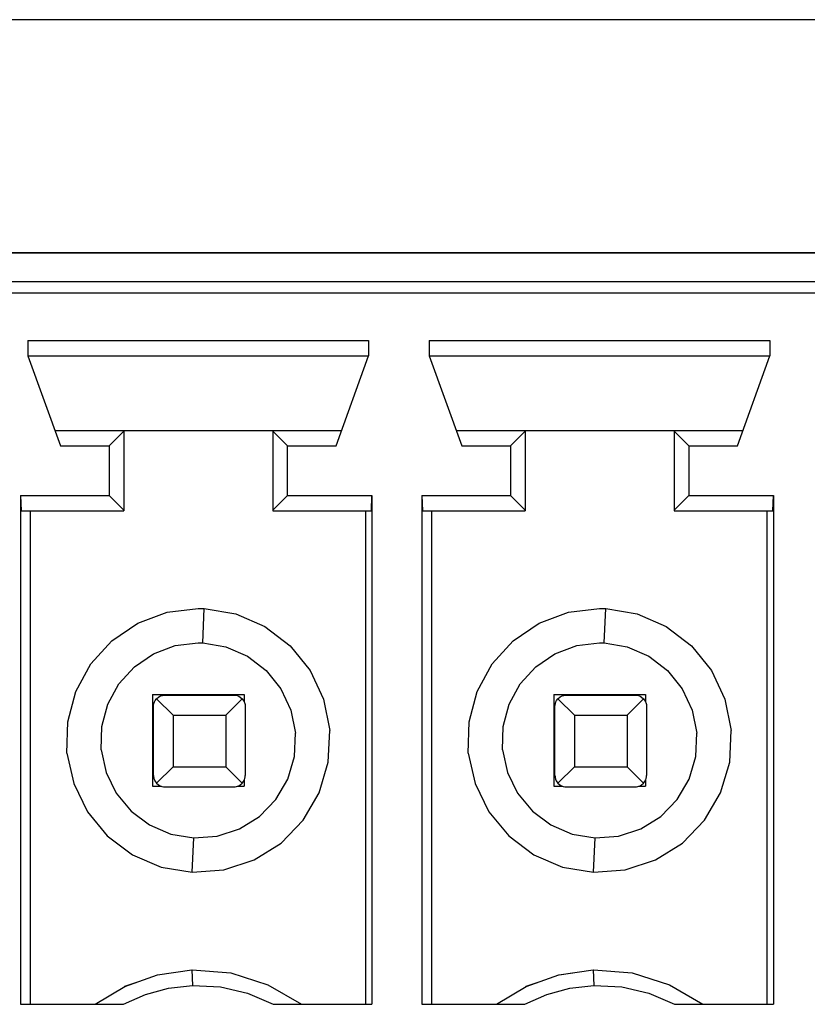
# Model space of a CAD drawing. Header units: inches. Extents: x 0 to 474, y -297 to 0.
# Tile 120 of 256: x 178.79 to 185.66, y -127.53 to -118.95. Entities that reach past the tile are written whole.
import ezdxf

# ---------------------------------------------------------------- set-up
doc = ezdxf.new("R2010")
doc.units = ezdxf.units.IN
doc.header["$MEASUREMENT"] = 0

msp = doc.modelspace()

# ---------------------------------------------------------------- linework, layer by layer
at = {"color": 18, "true_color": 0x000000}
for p, q in [((282.96, -118.95), (145.8, -118.95)), ((193.1048, -120.9808), (171.0948, -120.9808)), ((171.0948, -120.9808), (193.1048, -120.9808)), ((171.0408, -121.2308), (193.1588, -121.2308)), ((171.0388, -121.3308), (193.1608, -121.3308)), ((178.8648, -121.7468), (178.8648, -121.8808)), ((178.8648, -121.7468), (181.8348, -121.7468)), ((181.8348, -121.7468), (181.8348, -121.8808)), ((182.3648, -121.7468), (182.3648, -121.8808)), ((182.3648, -121.7468), (185.3348, -121.7468)), ((185.3348, -121.7468), (185.3348, -121.8808)), ((178.8648, -121.8808), (179.1478, -122.6648)), ((178.8648, -121.8808), (181.8348, -121.8808)), ((181.5518, -122.6648), (181.8348, -121.8808)), ((182.3648, -121.8808), (182.6478, -122.6648)), ((182.3648, -121.8808), (185.3348, -121.8808)), ((185.0518, -122.6648), (185.3348, -121.8808)), ((179.0998, -122.5308), (179.6998, -122.5308)), ((179.6998, -122.5308), (179.6998, -122.5368)), ((179.6998, -122.5308), (180.9998, -122.5308)), ((179.6998, -122.5308), (180.9998, -122.5308)), ((180.9998, -122.5308), (181.5998, -122.5308)), ((180.9998, -122.5308), (180.9998, -122.5368)), ((182.5998, -122.5308), (183.1998, -122.5308)), ((183.1998, -122.5308), (183.1998, -122.5368)), ((183.1998, -122.5308), (184.4998, -122.5308)), ((183.1998, -122.5308), (184.4998, -122.5308)), ((184.4998, -122.5308), (185.0998, -122.5308)), ((184.4998, -122.5308), (184.4998, -122.5368)), ((179.5718, -122.6648), (179.6998, -122.5368)), ((179.6998, -122.5368), (179.6998, -123.2248)), ((179.6998, -122.5368), (179.6998, -123.2248)), ((180.9998, -122.5368), (181.1278, -122.6648)), ((180.9998, -122.5368), (180.9998, -123.2248)), ((180.9998, -122.5368), (180.9998, -123.2248)), ((183.0718, -122.6648), (183.1998, -122.5368)), ((183.1998, -122.5368), (183.1998, -123.2248)), ((183.1998, -122.5368), (183.1998, -123.2248)), ((184.4998, -122.5368), (184.6278, -122.6648)), ((184.4998, -122.5368), (184.4998, -123.2248)), ((184.4998, -122.5368), (184.4998, -123.2248)), ((179.1478, -122.6648), (179.5718, -122.6648)), ((179.5718, -122.6648), (179.5718, -123.0968)), ((181.1278, -122.6648), (181.5518, -122.6648)), ((181.1278, -123.0968), (181.1278, -122.6648)), ((182.6478, -122.6648), (183.0718, -122.6648)), ((183.0718, -122.6648), (183.0718, -123.0968)), ((184.6278, -122.6648), (185.0518, -122.6648)), ((184.6278, -122.6648), (184.6278, -123.0968)), ((178.7988, -123.0968), (179.5718, -123.0968)), ((178.7988, -123.0968), (178.7988, -127.5308)), ((178.7988, -123.0968), (178.8058, -123.2308)), ((179.5718, -123.0968), (179.6998, -123.2248)), ((180.9998, -123.2248), (181.1278, -123.0968)), ((181.1278, -123.0968), (181.8648, -123.0968)), ((181.8608, -123.2308), (181.8648, -123.0968)), ((181.8648, -123.0968), (181.8648, -127.5308)), ((182.2988, -123.0968), (183.0718, -123.0968)), ((182.2988, -123.0968), (182.2988, -127.5308)), ((182.2988, -123.0968), (182.3058, -123.2308)), ((183.0718, -123.0968), (183.1998, -123.2248)), ((184.4998, -123.2248), (184.6278, -123.0968)), ((184.6278, -123.0968), (185.3648, -123.0968)), ((185.3608, -123.2308), (185.3648, -123.0968)), ((185.3648, -123.0968), (185.3648, -127.5308)), ((178.8058, -123.2308), (179.6998, -123.2308)), ((178.8848, -123.2308), (178.8848, -127.5308)), ((179.6998, -123.2248), (179.6998, -123.2308)), ((180.9998, -123.2248), (180.9998, -123.2308)), ((180.9998, -123.2308), (181.8608, -123.2308)), ((181.8088, -123.2308), (181.8088, -127.5308)), ((182.3058, -123.2308), (183.1998, -123.2308)), ((182.3848, -123.2308), (182.3848, -127.5308)), ((183.1998, -123.2248), (183.1998, -123.2308)), ((184.4998, -123.2248), (184.4998, -123.2308)), ((184.4998, -123.2308), (185.3608, -123.2308)), ((185.3088, -123.2308), (185.3088, -127.5308)), ((179.8228, -124.2088), (180.0788, -124.1128)), ((180.0788, -124.1128), (180.3498, -124.0808)), ((180.3498, -124.0808), (180.3678, -124.0808)), ((180.3678, -124.0808), (180.3848, -124.0818)), ((180.3848, -124.0818), (180.4028, -124.0818)), ((180.3888, -124.3818), (180.4028, -124.0818)), ((180.4028, -124.0818), (180.6768, -124.1278)), ((180.6768, -124.1278), (180.9308, -124.2388)), ((183.3228, -124.2088), (183.5788, -124.1128)), ((183.5788, -124.1128), (183.8498, -124.0808)), ((183.8498, -124.0808), (183.8678, -124.0808)), ((183.8678, -124.0808), (183.8848, -124.0818)), ((183.8848, -124.0818), (183.9028, -124.0818)), ((183.8888, -124.3818), (183.9028, -124.0818)), ((183.9028, -124.0818), (184.1768, -124.1278)), ((184.1768, -124.1278), (184.4308, -124.2388)), ((179.5968, -124.3618), (179.8228, -124.2088)), ((180.9308, -124.2388), (181.1518, -124.4058)), ((183.0968, -124.3618), (183.3228, -124.2088)), ((184.4308, -124.2388), (184.6518, -124.4058)), ((179.4128, -124.5638), (179.5968, -124.3618)), ((179.9598, -124.4758), (180.1498, -124.4048)), ((180.1498, -124.4048), (180.3498, -124.3808)), ((180.3498, -124.3808), (180.3628, -124.3808)), ((180.3628, -124.3808), (180.3758, -124.3808)), ((180.3758, -124.3808), (180.3888, -124.3818)), ((180.3888, -124.3818), (180.5908, -124.4158)), ((180.5908, -124.4158), (180.7788, -124.4968)), ((181.1518, -124.4058), (181.3258, -124.6218)), ((182.9128, -124.5638), (183.0968, -124.3618)), ((183.4598, -124.4758), (183.6498, -124.4048)), ((183.6498, -124.4048), (183.8498, -124.3808)), ((183.8498, -124.3808), (183.8628, -124.3808)), ((183.8628, -124.3808), (183.8758, -124.3808)), ((183.8758, -124.3808), (183.8888, -124.3818)), ((183.8888, -124.3818), (184.0908, -124.4158)), ((184.0908, -124.4158), (184.2788, -124.4968)), ((184.6518, -124.4058), (184.8258, -124.6218)), ((179.7928, -124.5888), (179.9598, -124.4758)), ((180.7788, -124.4968), (180.9418, -124.6208)), ((183.2928, -124.5888), (183.4598, -124.4758)), ((184.2788, -124.4968), (184.4418, -124.6208)), ((179.2818, -124.8038), (179.4128, -124.5638)), ((179.6568, -124.7378), (179.7928, -124.5888)), ((182.7818, -124.8038), (182.9128, -124.5638)), ((183.1568, -124.7378), (183.2928, -124.5888)), ((180.9418, -124.6208), (181.0708, -124.7808)), ((181.3258, -124.6218), (181.4428, -124.8728)), ((184.4418, -124.6208), (184.5708, -124.7808)), ((184.8258, -124.6218), (184.9428, -124.8728)), ((179.5608, -124.9158), (179.6568, -124.7378)), ((183.0608, -124.9158), (183.1568, -124.7378)), ((179.2118, -125.0678), (179.2818, -124.8038)), ((179.9498, -124.8308), (180.7498, -124.8308)), ((179.9498, -124.8308), (179.9498, -125.6308)), ((180.0068, -124.8508), (180.0218, -124.8438)), ((180.0218, -124.8438), (180.0298, -124.8408)), ((180.0298, -124.8408), (180.0378, -124.8388)), ((180.0378, -124.8388), (180.0488, -124.8368)), ((180.0488, -124.8368), (180.0598, -124.8358)), ((180.0598, -124.8358), (180.6598, -124.8358)), ((180.6598, -124.8358), (180.6738, -124.8368)), ((180.6738, -124.8368), (180.6878, -124.8398)), ((180.6878, -124.8398), (180.7028, -124.8458)), ((180.7028, -124.8458), (180.7158, -124.8538)), ((180.7498, -124.8308), (180.7498, -124.8928)), ((181.0708, -124.7808), (181.1578, -124.9668)), ((182.7118, -125.0678), (182.7818, -124.8038)), ((183.4498, -124.8308), (184.2498, -124.8308)), ((183.4498, -124.8308), (183.4498, -125.6308)), ((183.5068, -124.8508), (183.5218, -124.8438)), ((183.5218, -124.8438), (183.5298, -124.8408)), ((183.5298, -124.8408), (183.5378, -124.8388)), ((183.5378, -124.8388), (183.5488, -124.8368)), ((183.5488, -124.8368), (183.5598, -124.8358)), ((183.5598, -124.8358), (184.1598, -124.8358)), ((184.1598, -124.8358), (184.1738, -124.8368)), ((184.1738, -124.8368), (184.1878, -124.8398)), ((184.1878, -124.8398), (184.2028, -124.8458)), ((184.2028, -124.8458), (184.2158, -124.8538)), ((184.2498, -124.8308), (184.2498, -124.8928)), ((184.5708, -124.7808), (184.6578, -124.9668)), ((179.5088, -125.1108), (179.5608, -124.9158)), ((179.9598, -124.9358), (179.9608, -124.9228)), ((179.9598, -125.5368), (179.9598, -124.9358)), ((179.9608, -124.9228), (179.9638, -124.9098)), ((179.9638, -124.9098), (179.9678, -124.8958)), ((179.9678, -124.8958), (179.9748, -124.8838)), ((179.9748, -124.8838), (179.9868, -124.8678)), ((179.9868, -124.8678), (180.0068, -124.8508)), ((179.9868, -124.8678), (180.1298, -125.0108)), ((180.5898, -125.0108), (180.7328, -124.8678)), ((180.7158, -124.8538), (180.7328, -124.8678)), ((180.7328, -124.8678), (180.7478, -124.8878)), ((180.7478, -124.8878), (180.7538, -124.9018)), ((180.7538, -124.9018), (180.7558, -124.9088)), ((180.7558, -124.9088), (180.7578, -124.9168)), ((180.7578, -124.9168), (180.7598, -124.9258)), ((180.7598, -124.9258), (180.7598, -124.9358)), ((180.7598, -124.9358), (180.7598, -125.5358)), ((181.4428, -124.8728), (181.4968, -125.1448)), ((183.0088, -125.1108), (183.0608, -124.9158)), ((183.4598, -124.9358), (183.4608, -124.9228)), ((183.4598, -125.5368), (183.4598, -124.9358)), ((183.4608, -124.9228), (183.4638, -124.9098)), ((183.4638, -124.9098), (183.4678, -124.8958)), ((183.4678, -124.8958), (183.4748, -124.8838)), ((183.4748, -124.8838), (183.4868, -124.8678)), ((183.4868, -124.8678), (183.5068, -124.8508)), ((183.4868, -124.8678), (183.6298, -125.0108)), ((184.0898, -125.0108), (184.2328, -124.8678)), ((184.2158, -124.8538), (184.2328, -124.8678)), ((184.2328, -124.8678), (184.2478, -124.8878)), ((184.2478, -124.8878), (184.2538, -124.9018)), ((184.2538, -124.9018), (184.2558, -124.9088)), ((184.2558, -124.9088), (184.2578, -124.9168)), ((184.2578, -124.9168), (184.2598, -124.9258)), ((184.2598, -124.9258), (184.2598, -124.9358)), ((184.2598, -124.9358), (184.2598, -125.5358)), ((184.9428, -124.8728), (184.9968, -125.1448)), ((180.1298, -125.0108), (180.1298, -125.4608)), ((180.1298, -125.0108), (180.5898, -125.0108)), ((180.5898, -125.0108), (180.5898, -125.4608)), ((181.1578, -124.9668), (181.1978, -125.1678)), ((183.6298, -125.0108), (183.6298, -125.4608)), ((183.6298, -125.0108), (184.0898, -125.0108)), ((184.0898, -125.0108), (184.0898, -125.4608)), ((184.6578, -124.9668), (184.6978, -125.1678)), ((179.2048, -125.3408), (179.2118, -125.0678)), ((182.7048, -125.3408), (182.7118, -125.0678)), ((179.5038, -125.3118), (179.5088, -125.1108)), ((181.1878, -125.3718), (181.1978, -125.1678)), ((181.4838, -125.4218), (181.4968, -125.1448)), ((183.0038, -125.3118), (183.0088, -125.1108)), ((184.6878, -125.3718), (184.6978, -125.1678)), ((184.9838, -125.4218), (184.9968, -125.1448)), ((179.2048, -125.3408), (179.2638, -125.6078)), ((179.5038, -125.3118), (179.5468, -125.5098)), ((182.7048, -125.3408), (182.7638, -125.6078)), ((183.0038, -125.3118), (183.0468, -125.5098)), ((181.1298, -125.5688), (181.1878, -125.3718)), ((181.4048, -125.6878), (181.4838, -125.4218)), ((184.6298, -125.5688), (184.6878, -125.3718)), ((184.9048, -125.6878), (184.9838, -125.4218)), ((179.5468, -125.5098), (179.6348, -125.6908)), ((179.9598, -125.5368), (179.9608, -125.5458)), ((179.9868, -125.6038), (180.1298, -125.4608)), ((180.1298, -125.4608), (180.5898, -125.4608)), ((180.5898, -125.4608), (180.7328, -125.6038)), ((180.7588, -125.5498), (180.7598, -125.5358)), ((183.0468, -125.5098), (183.1348, -125.6908)), ((183.4598, -125.5368), (183.4608, -125.5458)), ((183.4868, -125.6038), (183.6298, -125.4608)), ((183.6298, -125.4608), (184.0898, -125.4608)), ((184.0898, -125.4608), (184.2328, -125.6038)), ((184.2588, -125.5498), (184.2598, -125.5358)), ((179.2638, -125.6078), (179.3828, -125.8538)), ((179.9608, -125.5458), (179.9618, -125.5558)), ((179.9618, -125.5558), (179.9638, -125.5628)), ((179.9638, -125.5628), (179.9658, -125.5698)), ((179.9658, -125.5698), (179.9718, -125.5838)), ((179.9718, -125.5838), (179.9868, -125.6038)), ((179.9868, -125.6038), (180.0038, -125.6188)), ((180.0038, -125.6188), (180.0168, -125.6268)), ((180.6978, -125.6288), (180.7128, -125.6208)), ((180.7128, -125.6208), (180.7328, -125.6038)), ((180.7328, -125.6038), (180.7448, -125.5878)), ((180.7448, -125.5878), (180.7518, -125.5758)), ((180.7498, -125.5788), (180.7498, -125.6308)), ((180.7518, -125.5758), (180.7558, -125.5628)), ((180.7558, -125.5628), (180.7588, -125.5498)), ((181.0258, -125.7458), (181.1298, -125.5688)), ((182.7638, -125.6078), (182.8828, -125.8538)), ((183.4608, -125.5458), (183.4618, -125.5558)), ((183.4618, -125.5558), (183.4638, -125.5628)), ((183.4638, -125.5628), (183.4658, -125.5698)), ((183.4658, -125.5698), (183.4718, -125.5838)), ((183.4718, -125.5838), (183.4868, -125.6038)), ((183.4868, -125.6038), (183.5038, -125.6188)), ((183.5038, -125.6188), (183.5168, -125.6268)), ((184.1978, -125.6288), (184.2128, -125.6208)), ((184.2128, -125.6208), (184.2328, -125.6038)), ((184.2328, -125.6038), (184.2448, -125.5878)), ((184.2448, -125.5878), (184.2518, -125.5758)), ((184.2498, -125.5788), (184.2498, -125.6308)), ((184.2518, -125.5758), (184.2558, -125.5628)), ((184.2558, -125.5628), (184.2588, -125.5498)), ((184.5258, -125.7458), (184.6298, -125.5688)), ((179.6348, -125.6908), (179.7638, -125.8468)), ((179.9498, -125.6308), (180.0288, -125.6308)), ((180.0168, -125.6268), (180.0318, -125.6318)), ((180.0318, -125.6318), (180.0458, -125.6348)), ((180.0458, -125.6348), (180.0598, -125.6358)), ((180.0598, -125.6358), (180.6598, -125.6358)), ((180.6598, -125.6358), (180.6718, -125.6358)), ((180.6718, -125.6358), (180.6828, -125.6338)), ((180.6828, -125.6338), (180.6908, -125.6308)), ((180.6908, -125.6308), (180.6978, -125.6288)), ((180.6918, -125.6308), (180.7498, -125.6308)), ((181.2648, -125.9268), (181.4048, -125.6878)), ((183.1348, -125.6908), (183.2638, -125.8468)), ((183.4498, -125.6308), (183.5288, -125.6308)), ((183.5168, -125.6268), (183.5318, -125.6318)), ((183.5318, -125.6318), (183.5458, -125.6348)), ((183.5458, -125.6348), (183.5598, -125.6358)), ((183.5598, -125.6358), (184.1598, -125.6358)), ((184.1598, -125.6358), (184.1718, -125.6358)), ((184.1718, -125.6358), (184.1828, -125.6338)), ((184.1828, -125.6338), (184.1908, -125.6308)), ((184.1908, -125.6308), (184.1978, -125.6288)), ((184.1918, -125.6308), (184.2498, -125.6308)), ((184.7648, -125.9268), (184.9048, -125.6878)), ((180.8838, -125.8928), (181.0258, -125.7458)), ((184.3838, -125.8928), (184.5258, -125.7458)), ((179.3828, -125.8538), (179.5568, -126.0638)), ((179.7638, -125.8468), (179.9258, -125.9678)), ((182.8828, -125.8538), (183.0568, -126.0638)), ((183.2638, -125.8468), (183.4258, -125.9678)), ((180.7098, -126.0008), (180.8838, -125.8928)), ((181.0718, -126.1258), (181.2648, -125.9268)), ((184.2098, -126.0008), (184.3838, -125.8928)), ((184.5718, -126.1258), (184.7648, -125.9268)), ((179.9258, -125.9678), (180.1118, -126.0468)), ((180.1118, -126.0468), (180.3108, -126.0798)), ((180.5148, -126.0648), (180.7098, -126.0008)), ((183.4258, -125.9678), (183.6118, -126.0468)), ((183.6118, -126.0468), (183.8108, -126.0798)), ((184.0148, -126.0648), (184.2098, -126.0008)), ((179.5568, -126.0638), (179.7758, -126.2278)), ((180.2968, -126.3798), (180.3108, -126.0798)), ((180.3108, -126.0798), (180.5148, -126.0648)), ((180.8368, -126.2728), (181.0718, -126.1258)), ((183.0568, -126.0638), (183.2758, -126.2278)), ((183.7968, -126.3798), (183.8108, -126.0798)), ((183.8108, -126.0798), (184.0148, -126.0648)), ((184.3368, -126.2728), (184.5718, -126.1258)), ((179.7758, -126.2278), (180.0268, -126.3348)), ((180.5728, -126.3588), (180.8368, -126.2728)), ((183.2758, -126.2278), (183.5268, -126.3348)), ((184.0728, -126.3588), (184.3368, -126.2728)), ((180.0268, -126.3348), (180.2968, -126.3798)), ((180.2968, -126.3798), (180.5728, -126.3588)), ((183.5268, -126.3348), (183.7968, -126.3798)), ((183.7968, -126.3798), (184.0728, -126.3588)), ((179.9948, -127.2738), (180.2948, -127.2318)), ((180.2948, -127.2318), (180.2948, -127.2318)), ((180.2948, -127.2318), (180.2958, -127.2318)), ((180.2948, -127.2318), (180.2998, -127.3658)), ((180.2958, -127.2318), (180.2958, -127.2318)), ((180.2958, -127.2318), (180.6338, -127.2578)), ((183.4948, -127.2738), (183.7948, -127.2318)), ((183.7948, -127.2318), (183.7948, -127.2318)), ((183.7948, -127.2318), (183.7958, -127.2318)), ((183.7948, -127.2318), (183.7998, -127.3658)), ((183.7958, -127.2318), (183.7958, -127.2318)), ((183.7958, -127.2318), (184.1338, -127.2578)), ((179.7088, -127.3748), (179.9948, -127.2738)), ((179.9948, -127.2738), (179.9958, -127.2728)), ((179.9958, -127.2728), (180.1148, -127.2568)), ((180.6338, -127.2578), (180.9578, -127.3598)), ((183.2088, -127.3748), (183.4948, -127.2738)), ((183.4948, -127.2738), (183.4958, -127.2728)), ((183.4958, -127.2728), (183.6148, -127.2568)), ((184.1338, -127.2578), (184.4578, -127.3598)), ((179.4498, -127.5308), (179.7088, -127.3748)), ((179.7098, -127.3738), (179.8048, -127.3408)), ((179.7098, -127.3748), (179.7098, -127.3738)), ((179.8888, -127.4448), (180.0908, -127.3898)), ((180.0908, -127.3898), (180.2998, -127.3658)), ((180.2998, -127.3658), (180.5428, -127.3788)), ((180.5428, -127.3788), (180.7788, -127.4338)), ((180.9578, -127.3598), (181.2498, -127.5308)), ((182.9498, -127.5308), (183.2088, -127.3748)), ((183.2098, -127.3738), (183.3048, -127.3408)), ((183.2098, -127.3748), (183.2098, -127.3738)), ((183.3888, -127.4448), (183.5908, -127.3898)), ((183.5908, -127.3898), (183.7998, -127.3658)), ((183.7998, -127.3658), (184.0428, -127.3788)), ((184.0428, -127.3788), (184.2788, -127.4338)), ((184.4578, -127.3598), (184.7498, -127.5308)), ((179.6968, -127.5308), (179.8888, -127.4448)), ((180.7788, -127.4338), (181.0028, -127.5308)), ((183.1968, -127.5308), (183.3888, -127.4448)), ((184.2788, -127.4338), (184.5028, -127.5308)), ((178.7988, -127.5308), (179.6968, -127.5308)), ((181.0028, -127.5308), (181.8648, -127.5308)), ((182.2988, -127.5308), (183.1968, -127.5308)), ((184.5028, -127.5308), (185.3648, -127.5308))]:
    msp.add_line(p, q, dxfattribs=at)
at = {"color": 7, "true_color": 0xffffff}
for p, q in [((193.1048, -120.9808), (171.0948, -120.9808)), ((171.0948, -120.9808), (193.1048, -120.9808)), ((171.0408, -121.2308), (193.1588, -121.2308)), ((171.0388, -121.3308), (193.1608, -121.3308)), ((178.8648, -121.7468), (178.8648, -121.8808)), ((178.8648, -121.7468), (181.8348, -121.7468)), ((181.8348, -121.7468), (181.8348, -121.8808)), ((182.3648, -121.7468), (182.3648, -121.8808)), ((182.3648, -121.7468), (185.3348, -121.7468)), ((185.3348, -121.7468), (185.3348, -121.8808)), ((178.8648, -121.8808), (179.1478, -122.6648)), ((178.8648, -121.8808), (181.8348, -121.8808)), ((181.5518, -122.6648), (181.8348, -121.8808)), ((182.3648, -121.8808), (182.6478, -122.6648)), ((182.3648, -121.8808), (185.3348, -121.8808)), ((185.0518, -122.6648), (185.3348, -121.8808)), ((179.0998, -122.5308), (179.6998, -122.5308)), ((179.6998, -122.5308), (179.6998, -122.5368)), ((179.6998, -122.5308), (180.9998, -122.5308)), ((179.6998, -122.5308), (180.9998, -122.5308)), ((180.9998, -122.5308), (181.5998, -122.5308)), ((180.9998, -122.5308), (180.9998, -122.5368)), ((182.5998, -122.5308), (183.1998, -122.5308)), ((183.1998, -122.5308), (183.1998, -122.5368)), ((183.1998, -122.5308), (184.4998, -122.5308)), ((183.1998, -122.5308), (184.4998, -122.5308)), ((184.4998, -122.5308), (185.0998, -122.5308)), ((184.4998, -122.5308), (184.4998, -122.5368)), ((179.5718, -122.6648), (179.6998, -122.5368)), ((179.6998, -122.5368), (179.6998, -123.2248)), ((179.6998, -122.5368), (179.6998, -123.2248)), ((180.9998, -122.5368), (181.1278, -122.6648)), ((180.9998, -122.5368), (180.9998, -123.2248)), ((180.9998, -122.5368), (180.9998, -123.2248)), ((183.0718, -122.6648), (183.1998, -122.5368)), ((183.1998, -122.5368), (183.1998, -123.2248)), ((183.1998, -122.5368), (183.1998, -123.2248)), ((184.4998, -122.5368), (184.6278, -122.6648)), ((184.4998, -122.5368), (184.4998, -123.2248)), ((184.4998, -122.5368), (184.4998, -123.2248)), ((179.1478, -122.6648), (179.5718, -122.6648)), ((179.5718, -122.6648), (179.5718, -123.0968)), ((181.1278, -122.6648), (181.5518, -122.6648)), ((181.1278, -123.0968), (181.1278, -122.6648)), ((182.6478, -122.6648), (183.0718, -122.6648)), ((183.0718, -122.6648), (183.0718, -123.0968)), ((184.6278, -122.6648), (185.0518, -122.6648)), ((184.6278, -122.6648), (184.6278, -123.0968)), ((178.7988, -123.0968), (179.5718, -123.0968)), ((178.7988, -123.0968), (178.7988, -127.5308)), ((178.7988, -123.0968), (178.8058, -123.2308)), ((179.5718, -123.0968), (179.6998, -123.2248)), ((180.9998, -123.2248), (181.1278, -123.0968)), ((181.1278, -123.0968), (181.8648, -123.0968)), ((181.8608, -123.2308), (181.8648, -123.0968)), ((181.8648, -123.0968), (181.8648, -127.5308)), ((182.2988, -123.0968), (183.0718, -123.0968)), ((182.2988, -123.0968), (182.2988, -127.5308)), ((182.2988, -123.0968), (182.3058, -123.2308)), ((183.0718, -123.0968), (183.1998, -123.2248)), ((184.4998, -123.2248), (184.6278, -123.0968)), ((184.6278, -123.0968), (185.3648, -123.0968)), ((185.3608, -123.2308), (185.3648, -123.0968)), ((185.3648, -123.0968), (185.3648, -127.5308)), ((178.8058, -123.2308), (179.6998, -123.2308)), ((178.8848, -123.2308), (178.8848, -127.5308)), ((179.6998, -123.2248), (179.6998, -123.2308)), ((180.9998, -123.2248), (180.9998, -123.2308)), ((180.9998, -123.2308), (181.8608, -123.2308)), ((181.8088, -123.2308), (181.8088, -127.5308)), ((182.3058, -123.2308), (183.1998, -123.2308)), ((182.3848, -123.2308), (182.3848, -127.5308)), ((183.1998, -123.2248), (183.1998, -123.2308)), ((184.4998, -123.2248), (184.4998, -123.2308)), ((184.4998, -123.2308), (185.3608, -123.2308)), ((185.3088, -123.2308), (185.3088, -127.5308)), ((179.8228, -124.2088), (180.0788, -124.1128)), ((180.0788, -124.1128), (180.3498, -124.0808)), ((180.3498, -124.0808), (180.3678, -124.0808)), ((180.3678, -124.0808), (180.3848, -124.0818)), ((180.3848, -124.0818), (180.4028, -124.0818)), ((180.3888, -124.3818), (180.4028, -124.0818)), ((180.4028, -124.0818), (180.6768, -124.1278)), ((180.6768, -124.1278), (180.9308, -124.2388)), ((183.3228, -124.2088), (183.5788, -124.1128)), ((183.5788, -124.1128), (183.8498, -124.0808)), ((183.8498, -124.0808), (183.8678, -124.0808)), ((183.8678, -124.0808), (183.8848, -124.0818)), ((183.8848, -124.0818), (183.9028, -124.0818)), ((183.8888, -124.3818), (183.9028, -124.0818)), ((183.9028, -124.0818), (184.1768, -124.1278)), ((184.1768, -124.1278), (184.4308, -124.2388)), ((179.5968, -124.3618), (179.8228, -124.2088)), ((180.9308, -124.2388), (181.1518, -124.4058)), ((183.0968, -124.3618), (183.3228, -124.2088)), ((184.4308, -124.2388), (184.6518, -124.4058)), ((179.4128, -124.5638), (179.5968, -124.3618)), ((179.9598, -124.4758), (180.1498, -124.4048)), ((180.1498, -124.4048), (180.3498, -124.3808)), ((180.3498, -124.3808), (180.3628, -124.3808)), ((180.3628, -124.3808), (180.3758, -124.3808)), ((180.3758, -124.3808), (180.3888, -124.3818)), ((180.3888, -124.3818), (180.5908, -124.4158)), ((180.5908, -124.4158), (180.7788, -124.4968)), ((181.1518, -124.4058), (181.3258, -124.6218)), ((182.9128, -124.5638), (183.0968, -124.3618)), ((183.4598, -124.4758), (183.6498, -124.4048)), ((183.6498, -124.4048), (183.8498, -124.3808)), ((183.8498, -124.3808), (183.8628, -124.3808)), ((183.8628, -124.3808), (183.8758, -124.3808)), ((183.8758, -124.3808), (183.8888, -124.3818)), ((183.8888, -124.3818), (184.0908, -124.4158)), ((184.0908, -124.4158), (184.2788, -124.4968)), ((184.6518, -124.4058), (184.8258, -124.6218)), ((179.7928, -124.5888), (179.9598, -124.4758)), ((180.7788, -124.4968), (180.9418, -124.6208)), ((183.2928, -124.5888), (183.4598, -124.4758)), ((184.2788, -124.4968), (184.4418, -124.6208)), ((179.2818, -124.8038), (179.4128, -124.5638)), ((179.6568, -124.7378), (179.7928, -124.5888)), ((182.7818, -124.8038), (182.9128, -124.5638)), ((183.1568, -124.7378), (183.2928, -124.5888)), ((180.9418, -124.6208), (181.0708, -124.7808)), ((181.3258, -124.6218), (181.4428, -124.8728)), ((184.4418, -124.6208), (184.5708, -124.7808)), ((184.8258, -124.6218), (184.9428, -124.8728)), ((179.5608, -124.9158), (179.6568, -124.7378)), ((183.0608, -124.9158), (183.1568, -124.7378)), ((179.2118, -125.0678), (179.2818, -124.8038)), ((179.9498, -124.8308), (180.7498, -124.8308)), ((179.9498, -124.8308), (179.9498, -125.6308)), ((180.0068, -124.8508), (180.0218, -124.8438)), ((180.0218, -124.8438), (180.0298, -124.8408)), ((180.0298, -124.8408), (180.0378, -124.8388)), ((180.0378, -124.8388), (180.0488, -124.8368)), ((180.0488, -124.8368), (180.0598, -124.8358)), ((180.0598, -124.8358), (180.6598, -124.8358)), ((180.6598, -124.8358), (180.6738, -124.8368)), ((180.6738, -124.8368), (180.6878, -124.8398)), ((180.6878, -124.8398), (180.7028, -124.8458)), ((180.7028, -124.8458), (180.7158, -124.8538)), ((180.7498, -124.8308), (180.7498, -124.8928)), ((181.0708, -124.7808), (181.1578, -124.9668)), ((182.7118, -125.0678), (182.7818, -124.8038)), ((183.4498, -124.8308), (184.2498, -124.8308)), ((183.4498, -124.8308), (183.4498, -125.6308)), ((183.5068, -124.8508), (183.5218, -124.8438)), ((183.5218, -124.8438), (183.5298, -124.8408)), ((183.5298, -124.8408), (183.5378, -124.8388)), ((183.5378, -124.8388), (183.5488, -124.8368)), ((183.5488, -124.8368), (183.5598, -124.8358)), ((183.5598, -124.8358), (184.1598, -124.8358)), ((184.1598, -124.8358), (184.1738, -124.8368)), ((184.1738, -124.8368), (184.1878, -124.8398)), ((184.1878, -124.8398), (184.2028, -124.8458)), ((184.2028, -124.8458), (184.2158, -124.8538)), ((184.2498, -124.8308), (184.2498, -124.8928)), ((184.5708, -124.7808), (184.6578, -124.9668)), ((179.5088, -125.1108), (179.5608, -124.9158)), ((179.9598, -124.9358), (179.9608, -124.9228)), ((179.9598, -125.5368), (179.9598, -124.9358)), ((179.9608, -124.9228), (179.9638, -124.9098)), ((179.9638, -124.9098), (179.9678, -124.8958)), ((179.9678, -124.8958), (179.9748, -124.8838)), ((179.9748, -124.8838), (179.9868, -124.8678)), ((179.9868, -124.8678), (180.0068, -124.8508)), ((179.9868, -124.8678), (180.1298, -125.0108)), ((180.5898, -125.0108), (180.7328, -124.8678)), ((180.7158, -124.8538), (180.7328, -124.8678)), ((180.7328, -124.8678), (180.7478, -124.8878)), ((180.7478, -124.8878), (180.7538, -124.9018)), ((180.7538, -124.9018), (180.7558, -124.9088)), ((180.7558, -124.9088), (180.7578, -124.9168)), ((180.7578, -124.9168), (180.7598, -124.9258)), ((180.7598, -124.9258), (180.7598, -124.9358)), ((180.7598, -124.9358), (180.7598, -125.5358)), ((181.4428, -124.8728), (181.4968, -125.1448)), ((183.0088, -125.1108), (183.0608, -124.9158)), ((183.4598, -124.9358), (183.4608, -124.9228)), ((183.4598, -125.5368), (183.4598, -124.9358)), ((183.4608, -124.9228), (183.4638, -124.9098)), ((183.4638, -124.9098), (183.4678, -124.8958)), ((183.4678, -124.8958), (183.4748, -124.8838)), ((183.4748, -124.8838), (183.4868, -124.8678)), ((183.4868, -124.8678), (183.5068, -124.8508)), ((183.4868, -124.8678), (183.6298, -125.0108)), ((184.0898, -125.0108), (184.2328, -124.8678)), ((184.2158, -124.8538), (184.2328, -124.8678)), ((184.2328, -124.8678), (184.2478, -124.8878)), ((184.2478, -124.8878), (184.2538, -124.9018)), ((184.2538, -124.9018), (184.2558, -124.9088)), ((184.2558, -124.9088), (184.2578, -124.9168)), ((184.2578, -124.9168), (184.2598, -124.9258)), ((184.2598, -124.9258), (184.2598, -124.9358)), ((184.2598, -124.9358), (184.2598, -125.5358)), ((184.9428, -124.8728), (184.9968, -125.1448)), ((180.1298, -125.0108), (180.1298, -125.4608)), ((180.1298, -125.0108), (180.5898, -125.0108)), ((180.5898, -125.0108), (180.5898, -125.4608)), ((181.1578, -124.9668), (181.1978, -125.1678)), ((183.6298, -125.0108), (183.6298, -125.4608)), ((183.6298, -125.0108), (184.0898, -125.0108)), ((184.0898, -125.0108), (184.0898, -125.4608)), ((184.6578, -124.9668), (184.6978, -125.1678)), ((179.2048, -125.3408), (179.2118, -125.0678)), ((182.7048, -125.3408), (182.7118, -125.0678)), ((179.5038, -125.3118), (179.5088, -125.1108)), ((181.1878, -125.3718), (181.1978, -125.1678)), ((181.4838, -125.4218), (181.4968, -125.1448)), ((183.0038, -125.3118), (183.0088, -125.1108)), ((184.6878, -125.3718), (184.6978, -125.1678)), ((184.9838, -125.4218), (184.9968, -125.1448)), ((179.2048, -125.3408), (179.2638, -125.6078)), ((179.5038, -125.3118), (179.5468, -125.5098)), ((182.7048, -125.3408), (182.7638, -125.6078)), ((183.0038, -125.3118), (183.0468, -125.5098)), ((181.1298, -125.5688), (181.1878, -125.3718)), ((181.4048, -125.6878), (181.4838, -125.4218)), ((184.6298, -125.5688), (184.6878, -125.3718)), ((184.9048, -125.6878), (184.9838, -125.4218)), ((179.5468, -125.5098), (179.6348, -125.6908)), ((179.9598, -125.5368), (179.9608, -125.5458)), ((179.9868, -125.6038), (180.1298, -125.4608)), ((180.1298, -125.4608), (180.5898, -125.4608)), ((180.5898, -125.4608), (180.7328, -125.6038)), ((180.7588, -125.5498), (180.7598, -125.5358)), ((183.0468, -125.5098), (183.1348, -125.6908)), ((183.4598, -125.5368), (183.4608, -125.5458)), ((183.4868, -125.6038), (183.6298, -125.4608)), ((183.6298, -125.4608), (184.0898, -125.4608)), ((184.0898, -125.4608), (184.2328, -125.6038)), ((184.2588, -125.5498), (184.2598, -125.5358)), ((179.2638, -125.6078), (179.3828, -125.8538)), ((179.9608, -125.5458), (179.9618, -125.5558)), ((179.9618, -125.5558), (179.9638, -125.5628)), ((179.9638, -125.5628), (179.9658, -125.5698)), ((179.9658, -125.5698), (179.9718, -125.5838)), ((179.9718, -125.5838), (179.9868, -125.6038)), ((179.9868, -125.6038), (180.0038, -125.6188)), ((180.0038, -125.6188), (180.0168, -125.6268)), ((180.6978, -125.6288), (180.7128, -125.6208)), ((180.7128, -125.6208), (180.7328, -125.6038)), ((180.7328, -125.6038), (180.7448, -125.5878)), ((180.7448, -125.5878), (180.7518, -125.5758)), ((180.7498, -125.5788), (180.7498, -125.6308)), ((180.7518, -125.5758), (180.7558, -125.5628)), ((180.7558, -125.5628), (180.7588, -125.5498)), ((181.0258, -125.7458), (181.1298, -125.5688)), ((182.7638, -125.6078), (182.8828, -125.8538)), ((183.4608, -125.5458), (183.4618, -125.5558)), ((183.4618, -125.5558), (183.4638, -125.5628)), ((183.4638, -125.5628), (183.4658, -125.5698)), ((183.4658, -125.5698), (183.4718, -125.5838)), ((183.4718, -125.5838), (183.4868, -125.6038)), ((183.4868, -125.6038), (183.5038, -125.6188)), ((183.5038, -125.6188), (183.5168, -125.6268)), ((184.1978, -125.6288), (184.2128, -125.6208)), ((184.2128, -125.6208), (184.2328, -125.6038)), ((184.2328, -125.6038), (184.2448, -125.5878)), ((184.2448, -125.5878), (184.2518, -125.5758)), ((184.2498, -125.5788), (184.2498, -125.6308)), ((184.2518, -125.5758), (184.2558, -125.5628)), ((184.2558, -125.5628), (184.2588, -125.5498)), ((184.5258, -125.7458), (184.6298, -125.5688)), ((179.6348, -125.6908), (179.7638, -125.8468)), ((179.9498, -125.6308), (180.0288, -125.6308)), ((180.0168, -125.6268), (180.0318, -125.6318)), ((180.0318, -125.6318), (180.0458, -125.6348)), ((180.0458, -125.6348), (180.0598, -125.6358)), ((180.0598, -125.6358), (180.6598, -125.6358)), ((180.6598, -125.6358), (180.6718, -125.6358)), ((180.6718, -125.6358), (180.6828, -125.6338)), ((180.6828, -125.6338), (180.6908, -125.6308)), ((180.6908, -125.6308), (180.6978, -125.6288)), ((180.6918, -125.6308), (180.7498, -125.6308)), ((181.2648, -125.9268), (181.4048, -125.6878)), ((183.1348, -125.6908), (183.2638, -125.8468)), ((183.4498, -125.6308), (183.5288, -125.6308)), ((183.5168, -125.6268), (183.5318, -125.6318)), ((183.5318, -125.6318), (183.5458, -125.6348)), ((183.5458, -125.6348), (183.5598, -125.6358)), ((183.5598, -125.6358), (184.1598, -125.6358)), ((184.1598, -125.6358), (184.1718, -125.6358)), ((184.1718, -125.6358), (184.1828, -125.6338)), ((184.1828, -125.6338), (184.1908, -125.6308)), ((184.1908, -125.6308), (184.1978, -125.6288)), ((184.1918, -125.6308), (184.2498, -125.6308)), ((184.7648, -125.9268), (184.9048, -125.6878)), ((180.8838, -125.8928), (181.0258, -125.7458)), ((184.3838, -125.8928), (184.5258, -125.7458)), ((179.3828, -125.8538), (179.5568, -126.0638)), ((179.7638, -125.8468), (179.9258, -125.9678)), ((182.8828, -125.8538), (183.0568, -126.0638)), ((183.2638, -125.8468), (183.4258, -125.9678)), ((180.7098, -126.0008), (180.8838, -125.8928)), ((181.0718, -126.1258), (181.2648, -125.9268)), ((184.2098, -126.0008), (184.3838, -125.8928)), ((184.5718, -126.1258), (184.7648, -125.9268)), ((179.9258, -125.9678), (180.1118, -126.0468)), ((180.1118, -126.0468), (180.3108, -126.0798)), ((180.5148, -126.0648), (180.7098, -126.0008)), ((183.4258, -125.9678), (183.6118, -126.0468)), ((183.6118, -126.0468), (183.8108, -126.0798)), ((184.0148, -126.0648), (184.2098, -126.0008)), ((179.5568, -126.0638), (179.7758, -126.2278)), ((180.2968, -126.3798), (180.3108, -126.0798)), ((180.3108, -126.0798), (180.5148, -126.0648)), ((180.8368, -126.2728), (181.0718, -126.1258)), ((183.0568, -126.0638), (183.2758, -126.2278)), ((183.7968, -126.3798), (183.8108, -126.0798)), ((183.8108, -126.0798), (184.0148, -126.0648)), ((184.3368, -126.2728), (184.5718, -126.1258)), ((179.7758, -126.2278), (180.0268, -126.3348)), ((180.5728, -126.3588), (180.8368, -126.2728)), ((183.2758, -126.2278), (183.5268, -126.3348)), ((184.0728, -126.3588), (184.3368, -126.2728)), ((180.0268, -126.3348), (180.2968, -126.3798)), ((180.2968, -126.3798), (180.5728, -126.3588)), ((183.5268, -126.3348), (183.7968, -126.3798)), ((183.7968, -126.3798), (184.0728, -126.3588)), ((179.9948, -127.2738), (180.2948, -127.2318)), ((180.2948, -127.2318), (180.2948, -127.2318)), ((180.2948, -127.2318), (180.2958, -127.2318)), ((180.2948, -127.2318), (180.2998, -127.3658)), ((180.2958, -127.2318), (180.2958, -127.2318)), ((180.2958, -127.2318), (180.6338, -127.2578)), ((183.4948, -127.2738), (183.7948, -127.2318)), ((183.7948, -127.2318), (183.7948, -127.2318)), ((183.7948, -127.2318), (183.7958, -127.2318)), ((183.7948, -127.2318), (183.7998, -127.3658)), ((183.7958, -127.2318), (183.7958, -127.2318)), ((183.7958, -127.2318), (184.1338, -127.2578)), ((179.7088, -127.3748), (179.9948, -127.2738)), ((179.9948, -127.2738), (179.9958, -127.2728)), ((179.9958, -127.2728), (180.1148, -127.2568)), ((180.6338, -127.2578), (180.9578, -127.3598)), ((183.2088, -127.3748), (183.4948, -127.2738)), ((183.4948, -127.2738), (183.4958, -127.2728)), ((183.4958, -127.2728), (183.6148, -127.2568)), ((184.1338, -127.2578), (184.4578, -127.3598)), ((179.4498, -127.5308), (179.7088, -127.3748)), ((179.7098, -127.3738), (179.8048, -127.3408)), ((179.7098, -127.3748), (179.7098, -127.3738)), ((179.8888, -127.4448), (180.0908, -127.3898)), ((180.0908, -127.3898), (180.2998, -127.3658)), ((180.2998, -127.3658), (180.5428, -127.3788)), ((180.5428, -127.3788), (180.7788, -127.4338)), ((180.9578, -127.3598), (181.2498, -127.5308)), ((182.9498, -127.5308), (183.2088, -127.3748)), ((183.2098, -127.3738), (183.3048, -127.3408)), ((183.2098, -127.3748), (183.2098, -127.3738)), ((183.3888, -127.4448), (183.5908, -127.3898)), ((183.5908, -127.3898), (183.7998, -127.3658)), ((183.7998, -127.3658), (184.0428, -127.3788)), ((184.0428, -127.3788), (184.2788, -127.4338)), ((184.4578, -127.3598), (184.7498, -127.5308)), ((179.6968, -127.5308), (179.8888, -127.4448)), ((180.7788, -127.4338), (181.0028, -127.5308)), ((183.1968, -127.5308), (183.3888, -127.4448)), ((184.2788, -127.4338), (184.5028, -127.5308)), ((178.7988, -127.5308), (179.6968, -127.5308)), ((181.0028, -127.5308), (181.8648, -127.5308)), ((182.2988, -127.5308), (183.1968, -127.5308)), ((184.5028, -127.5308), (185.3648, -127.5308))]:
    msp.add_line(p, q, dxfattribs=at)

doc.saveas('drawing.dxf')
